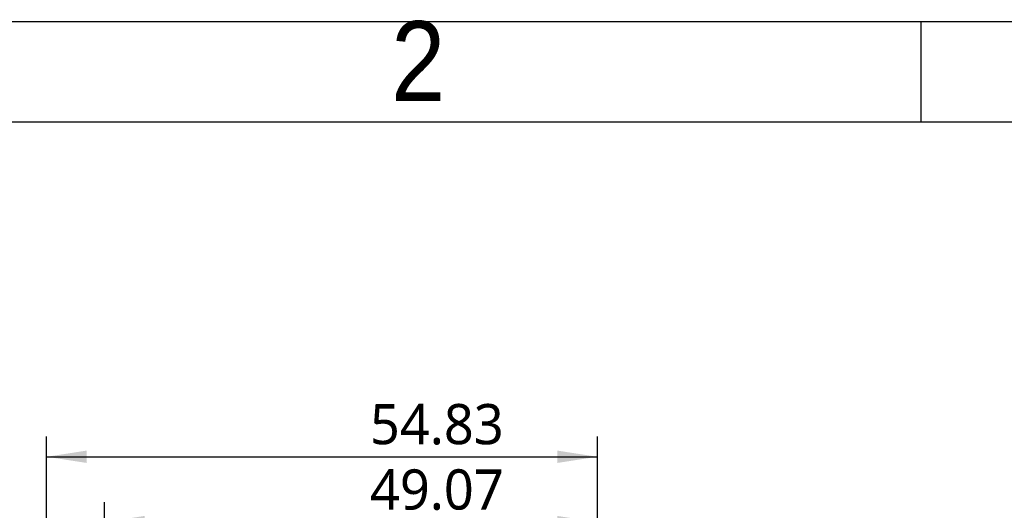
# Model space of a CAD drawing. Header units: millimetres. Extents: x 3 to 207, y 3 to 294.
# Tile 88 of 94: x 110 to 159, y 270 to 294. Entities that reach past the tile are written whole.
import ezdxf

# ---------------------------------------------------------------- set-up
doc = ezdxf.new("R2010")
doc.units = ezdxf.units.MM
for name, color, linetype in [('尺寸', 3, 'Continuous'), ('注释', 7, 'Continuous'), ('草图直线', 1, 'Continuous')]:
    doc.layers.add(name, color=color, linetype=linetype)
doc.styles.add('SLDTEXTSTYLE0', font='Microsoft YaHei.ttf')
doc.styles.add('SLDTEXTSTYLE2', font='Gothic.ttf', dxfattribs={"width": 0.913})
doc.dimstyles.new('SLDDIMSTYLE3', dxfattribs={"dimtxt": 2, "dimasz": 3.5, "dimexe": 0, "dimexo": 0.0625, "dimgap": 0.5, "dimtad": 1, "dimlfac": 2, "dimrnd": 1e-09, "dimzin": 12, "dimdsep": 46, "dimtxsty": 'SLDTEXTSTYLE0', "dimsah": 1, "dimcen": 0.09, "dimadec": 0, "dimazin": 3, "dimtfac": 1, "dimtofl": 0, "dimtmove": 0, "dimatfit": 3, "dimfxl": 0, "dimfrac": 2, "dimtolj": 1, "dimtzin": 12, "dimarcsym": 0})

# ---------------------------------------------------------------- blocks, each defined once
blk = doc.blocks.new('_D_16')
at = {"layer": '尺寸', "transparency": 16777216}
for p, q in [((114.341, 255.448), (114.341, 270.098)), ((138.875, 254.748), (138.875, 270.098)), ((114.341, 269.098), (138.875, 269.098))]:
    blk.add_line(p, q, dxfattribs=at)
for points in [[(114.341, 269.098), (116.341, 268.791), (116.341, 269.406)], [(138.875, 269.098), (136.875, 269.406), (136.875, 268.791)]]:
    blk.add_solid(points, dxfattribs=at)
at = {"layer": '尺寸', "transparency": 16777216, "insert": (127.556, 271.722), "char_height": 2, "attachment_point": 1, "style": 'SLDTEXTSTYLE0'}
blk.add_mtext('49.07', dxfattribs=at)
blk = doc.blocks.new('_D_17')
at = {"layer": '尺寸', "transparency": 16777216}
for p, q in [((111.462, 255.448), (111.462, 273.348)), ((138.875, 254.748), (138.875, 273.348)), ((111.462, 272.348), (138.875, 272.348))]:
    blk.add_line(p, q, dxfattribs=at)
for points in [[(111.462, 272.348), (113.462, 272.04), (113.462, 272.656)], [(138.875, 272.348), (136.875, 272.656), (136.875, 272.04)]]:
    blk.add_solid(points, dxfattribs=at)
at = {"layer": '尺寸', "transparency": 16777216, "insert": (127.556, 274.972), "char_height": 2, "attachment_point": 1, "style": 'SLDTEXTSTYLE0'}
blk.add_mtext('54.83', dxfattribs=at)

msp = doc.modelspace()

# ---------------------------------------------------------------- linework, layer by layer
at = {"layer": '草图直线'}
for p, q in [((3, 294), (207, 294)), ((155, 289), (155, 294)), ((8, 289), (202, 289))]:
    msp.add_line(p, q, dxfattribs=at)

# ---------------------------------------------------------------- texts
at = {"layer": '注释', "insert": (129.96, 294.0136), "char_height": 3.9687, "attachment_point": 2, "style": 'SLDTEXTSTYLE2'}
msp.add_mtext('2', dxfattribs=at)

# ---------------------------------------------------------------- dimensions: what is measured, and where the dimension line sits
at = {"layer": '尺寸'}
for base, p1, picture, middle in [((138.8753, 272.3481), (111.4622, 254.4481), '_D_17', (130.7423, 272.3481)), ((138.8753, 269.0982), (114.3409, 254.4481), '_D_16', (130.7423, 269.0982))]:
    dim = msp.add_linear_dim(base=base, p1=p1, p2=(138.8753, 253.748), dimstyle='SLDDIMSTYLE3', dxfattribs=at)
    dim.commit()
    dim.dimension.update_dxf_attribs({"geometry": picture, "text_midpoint": middle, "dimtype": 160})

doc.saveas('drawing.dxf')
